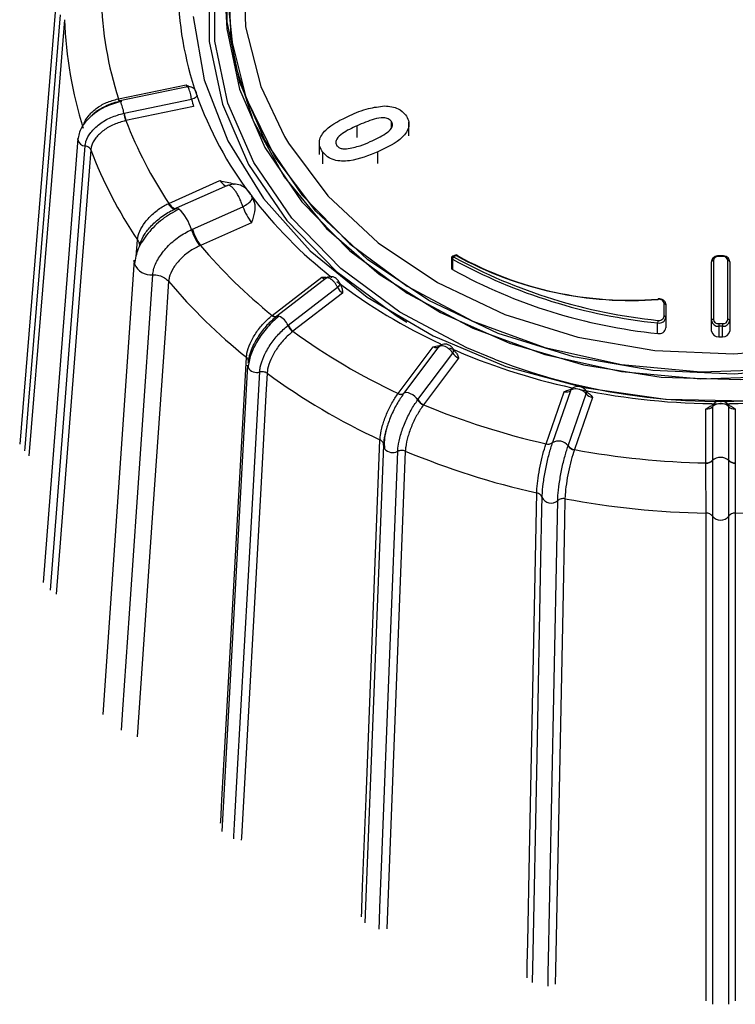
# Model space of a CAD drawing. Extents: x 5 to 297, y -3 to 205.
# Tile 22 of 35: x 104.27 to 108.2, y 157.78 to 163.18. Entities that reach past the tile are written whole.
import ezdxf

# ---------------------------------------------------------------- set-up
doc = ezdxf.new("R2010")
doc.units = 0
doc.layers.get('0').update_dxf_attribs({"linetype": 'CONTINUOUS'})

msp = doc.modelspace()

# ---------------------------------------------------------------- linework, layer by layer
at = {"color": 7, "linetype": 'CONTINUOUS'}
for p, q in [((104.4659, 163.2434), (104.27, 160.8518)), ((104.8115, 162.7457), (105.1828, 162.8222)), ((105.1912, 162.8108), (104.8197, 162.7343)), ((104.8439, 162.6668), (105.213, 162.7428)), ((105.2449, 162.7559), (105.2431, 162.7651)), ((105.2245, 162.7025), (104.8532, 162.626)), ((104.8419, 162.6664), (104.8439, 162.6668)), ((104.8532, 162.626), (104.8514, 162.6257)), ((106.3107, 162.588), (106.3107, 162.6216)), ((106.406, 162.5433), (106.406, 162.6201)), ((104.5886, 162.5271), (104.399, 160.0926)), ((105.9141, 162.5175), (105.9141, 162.4407)), ((105.9334, 162.3898), (105.9334, 162.4538)), ((105.0884, 162.1722), (105.369, 162.2968)), ((105.4104, 162.2708), (105.1279, 162.1454)), ((105.0842, 162.1703), (105.0884, 162.1722)), ((105.1317, 162.1466), (105.1256, 162.1438)), ((105.1289, 162.1448), (105.1317, 162.1466)), ((105.2183, 162.0313), (105.4943, 162.1538)), ((105.2122, 162.0285), (105.2183, 162.0313)), ((105.2122, 162.0285), (105.2122, 162.0285)), ((105.5421, 162.0662), (105.2615, 161.9417)), ((104.9163, 161.9725), (104.9163, 161.9725)), ((105.2615, 161.9417), (105.2573, 161.9398)), ((106.6401, 161.8727), (106.6401, 161.8152)), ((106.6442, 161.8665), (106.6442, 161.8089)), ((106.6617, 161.8888), (106.646, 161.8819)), ((106.6657, 161.8861), (106.6501, 161.8791)), ((108.1261, 161.8852), (108.1061, 161.8852)), ((108.1261, 161.8815), (108.1061, 161.8815)), ((104.8983, 161.8614), (104.7268, 159.3687)), ((108.0661, 161.5293), (108.0661, 161.8521)), ((108.0761, 161.8585), (108.0761, 161.5356)), ((108.1561, 161.5356), (108.1561, 161.8585)), ((108.1661, 161.8521), (108.1661, 161.5293)), ((105.6552, 161.5582), (105.9271, 161.7672)), ((105.9519, 161.7617), (105.6801, 161.5528)), ((105.952, 161.7615), (105.9507, 161.7606)), ((105.0871, 161.7451), (105.0871, 161.7451)), ((105.7439, 161.5043), (106.0141, 161.712)), ((106.041, 161.6796), (105.7692, 161.4706)), ((107.8061, 161.5534), (107.8061, 161.6226)), ((107.8161, 161.6162), (107.8161, 161.547)), ((105.6791, 161.5518), (105.6781, 161.551)), ((107.8161, 161.547), (107.8161, 161.4894)), ((105.7424, 161.5031), (105.7439, 161.5043)), ((107.7706, 161.459), (107.7706, 161.5166)), ((108.0661, 161.4717), (108.0661, 161.5293)), ((108.1061, 161.5126), (108.1061, 161.4985)), ((108.1061, 161.5126), (108.1261, 161.5126)), ((108.1261, 161.4985), (108.1061, 161.4985)), ((108.1061, 161.4985), (108.1061, 161.4409)), ((108.1261, 161.5126), (108.1261, 161.4985)), ((108.1261, 161.4409), (108.1261, 161.4985)), ((108.1661, 161.5293), (108.1661, 161.4717)), ((105.7692, 161.4706), (105.7679, 161.4696)), ((108.1061, 161.4409), (108.1261, 161.4409)), ((106.3465, 161.1301), (106.5387, 161.386)), ((106.5686, 161.3849), (106.3775, 161.1306)), ((106.4551, 161.0961), (106.6461, 161.3505)), ((105.5204, 161.2858), (105.3785, 158.728)), ((106.6783, 161.3241), (106.4861, 161.0682)), ((106.3775, 161.1306), (106.3765, 161.1291)), ((107.1584, 160.8541), (107.2579, 161.1395)), ((107.2919, 161.1449), (107.193, 160.8612)), ((107.2795, 160.8434), (107.3784, 161.1271)), ((106.454, 161.0947), (106.4551, 161.0961)), ((106.4861, 161.0682), (106.4852, 161.0669)), ((107.4136, 161.1075), (107.3141, 160.822)), ((108.0713, 161.0569), (108.0713, 160.7632)), ((108.0768, 161.0716), (108.0764, 161.0711)), ((108.1554, 161.0716), (108.1559, 161.071)), ((108.1609, 160.7632), (108.1609, 161.0569)), ((108.0355, 160.749), (108.0355, 161.0445)), ((108.1967, 161.0445), (108.1967, 160.749)), ((106.266, 160.8455), (106.1643, 158.2279)), ((106.2661, 160.8472), (106.266, 160.8485)), ((107.193, 160.8612), (107.1924, 160.8596)), ((107.279, 160.8418), (107.2795, 160.8434)), ((107.3141, 160.822), (107.3136, 160.8207)), ((108.0713, 160.7632), (108.0713, 160.7616)), ((108.1609, 160.7616), (108.1609, 160.7632)), ((108.1967, 160.749), (108.1967, 160.7476))]:
    msp.add_line(p, q, dxfattribs=at)
at = {"color": 8, "linetype": 'CONTINUOUS'}
for p, q in [((106.1217, 162.534), (106.1217, 162.598)), ((106.2357, 162.3911), (106.2357, 162.4551)), ((104.9099, 161.8792), (104.9163, 161.9725)), ((108.1061, 161.8852), (108.1061, 161.8815)), ((108.1261, 161.8852), (108.1261, 161.8815)), ((106.3858, 160.8141), (106.2841, 158.1939))]:
    msp.add_line(p, q, dxfattribs=at)
at = {"color": 8, "linetype": 'CONTINUOUS', "flags": 128}
for points in [[(106.8048, 165.1082), (106.4488, 164.9184), (106.1383, 164.6863), (105.8818, 164.418), (105.6862, 164.1209), (105.5569, 163.8031), (105.4974, 163.4733), (105.5093, 163.1405), (105.5923, 162.8137), (105.7222, 162.5388)], [(106.2243, 164.8374), (106.0085, 164.6696), (105.7363, 164.3911), (105.5257, 164.0827), (105.3822, 163.7523), (105.3095, 163.4085), (105.3095, 163.0601), (105.3822, 162.7163), (105.5257, 162.3859), (105.7363, 162.0775), (106.0085, 161.799), (106.3353, 161.5578), (106.395, 161.5213)], [(106.8758, 161.3182), (106.724, 161.3809), (106.3552, 161.5765), (106.0321, 161.8151), (105.7629, 162.0905), (105.5547, 162.3954), (105.4128, 162.7221), (105.3409, 163.0621), (105.3409, 163.4065), (105.4128, 163.7465), (105.5547, 164.0732), (105.7228, 164.3278)], [(110.8164, 163.4), (110.8147, 163.1984), (110.7534, 162.8585), (110.6202, 162.5311), (110.4186, 162.2249), (110.1542, 161.9485), (109.8343, 161.7092), (109.4675, 161.5137), (109.0638, 161.3673), (108.6343, 161.2739), (108.1906, 161.2361), (107.7449, 161.255), (107.3093, 161.3301), (106.8958, 161.4592), (106.5155, 161.6389), (106.1789, 161.8642), (105.8951, 162.1291), (105.6719, 162.4262), (105.5154, 162.7476), (105.4298, 163.0843), (105.4158, 163.4)], [(104.2981, 160.8151), (104.2996, 160.8328), (104.3205, 161.0876), (104.404, 162.1068), (104.4941, 163.2064)], [(104.5167, 163.1794), (104.5073, 163.065), (104.4699, 162.6077), (104.3208, 160.7882)], [(104.4395, 160.0518), (104.4413, 160.0746), (104.4615, 160.3336), (104.5421, 161.3694), (104.6292, 162.487)], [(104.6601, 162.4654), (104.6511, 162.3492), (104.6149, 161.8844), (104.4704, 160.0298)], [(105.0884, 162.1722), (105.0949, 162.1641), (105.1013, 162.1572), (105.1075, 162.1516), (105.1134, 162.1475), (105.1188, 162.1449), (105.1237, 162.1439), (105.128, 162.1444), (105.1289, 162.1448)], [(106.646, 161.8819), (106.6466, 161.8819), (106.6473, 161.8817), (106.6482, 161.8812), (106.6491, 161.8803), (106.6501, 161.8791)], [(106.6657, 161.8861), (106.6648, 161.8872), (106.6638, 161.8881), (106.663, 161.8887), (106.6622, 161.8889), (106.6617, 161.8888)], [(106.6657, 161.8861), (106.6669, 161.8871), (106.668, 161.8879), (106.6691, 161.8884), (106.67, 161.8885), (106.6707, 161.8883), (106.6707, 161.8883)], [(104.8287, 159.2841), (104.8365, 159.3977), (104.8727, 159.9234), (105.0005, 161.7804)], [(105.0871, 161.7451), (105.0692, 161.4856), (104.9977, 160.4475), (104.9151, 159.247)], [(106.0253, 161.7362), (106.0259, 161.7346), (106.0262, 161.7305), (106.0251, 161.726), (106.0226, 161.7213), (106.0189, 161.7166), (106.0141, 161.712)], [(105.6781, 161.551), (105.6771, 161.5503), (105.6747, 161.5494), (105.6719, 161.5492), (105.6687, 161.5496), (105.6653, 161.5506), (105.6616, 161.5522), (105.6578, 161.5545), (105.6539, 161.5572)], [(105.6796, 161.5521), (105.6786, 161.5514), (105.6761, 161.5505), (105.6733, 161.5503), (105.6701, 161.5506), (105.6667, 161.5516), (105.663, 161.5533), (105.6591, 161.5555), (105.6552, 161.5582)], [(105.3725, 158.7731), (105.373, 158.7823), (105.3796, 158.9017), (105.4062, 159.3796), (105.5143, 161.3282)], [(105.4448, 158.6875), (105.4456, 158.7019), (105.4493, 158.7685), (105.464, 159.0346), (105.5231, 160.0993), (105.5868, 161.2478)], [(105.6276, 161.241), (105.621, 161.1216), (105.5945, 160.6439), (105.4864, 158.6951), (105.4856, 158.6802)], [(107.2971, 161.1535), (107.2947, 161.1504), (107.2919, 161.1449)], [(106.1454, 158.2607), (106.1466, 158.2911), (106.1471, 158.3054), (106.1518, 158.426), (106.1705, 158.9084), (106.247, 160.8757)], [(106.2423, 158.1922), (106.2442, 158.2423), (106.2468, 158.3094), (106.2573, 158.5781), (106.2991, 159.653), (106.3441, 160.8125)], [(107.0539, 157.9263), (107.0551, 157.9844), (107.0554, 157.9988), (107.0578, 158.1201), (107.0675, 158.6054), (107.1071, 160.5845)], [(107.1689, 157.8806), (107.1691, 157.889), (107.1705, 157.9571), (107.1718, 158.0247), (107.1772, 158.295), (107.1988, 159.3762), (107.2222, 160.5428)], [(107.262, 160.5526), (107.2595, 160.4313), (107.2498, 159.9461), (107.2103, 157.9669), (107.2088, 157.8914)], [(108.0359, 157.7994), (108.0359, 157.8689), (108.0359, 157.8834), (108.0359, 158.0049), (108.0359, 158.4912), (108.036, 160.4742)], [(108.1963, 160.4742), (108.1963, 160.3527), (108.1963, 159.8666), (108.1963, 157.8834), (108.1963, 157.7994)], [(108.0711, 160.4568), (108.0711, 160.3891), (108.0711, 160.1183), (108.0711, 159.0348), (108.0711, 157.866), (108.0711, 157.7983), (108.0711, 157.7803)], [(108.1611, 157.7803), (108.1611, 157.7977), (108.1611, 157.866), (108.1611, 157.9337), (108.1611, 158.2046), (108.1612, 159.288), (108.1612, 160.4568)]]:
    msp.add_lwpolyline(points, dxfattribs=at)
at = {"color": 7, "linetype": 'CONTINUOUS', "flags": 128}
for points in [[(105.4063, 163.5048), (105.4063, 163.1685), (105.4765, 162.8365), (105.6151, 162.5175), (105.8184, 162.2198), (106.0812, 161.9509), (106.3967, 161.7179), (106.7568, 161.5269), (107.1521, 161.3827), (107.5723, 161.2892), (108.0067, 161.2486), (108.4438, 161.2622), (108.8725, 161.3294), (109.2816, 161.4487), (109.6605, 161.6168), (109.9994, 161.8295), (110.2895, 162.0813), (110.5233, 162.3655), (110.6948, 162.6749), (110.7995, 163.0014), (110.8347, 163.3366)], [(105.2228, 163.1963), (105.2821, 162.8498), (105.4113, 162.5147), (105.607, 162.1993), (105.8645, 161.9113), (106.1775, 161.6578), (106.5381, 161.4451), (106.9377, 161.2783), (107.3662, 161.1617), (107.8133, 161.098), (108.2678, 161.0888), (108.7185, 161.1344), (109.1544, 161.2337), (109.5648, 161.3841), (109.9395, 161.5821), (110.2692, 161.8226), (110.546, 162.0999), (110.7629, 162.407), (110.9147, 162.7364), (110.9976, 163.0801), (111.0095, 163.4294)], [(105.4142, 163.3709), (105.4118, 163.2837), (105.4469, 162.9502), (105.551, 162.6254), (105.7216, 162.3177), (105.9542, 162.0349), (106.2428, 161.7845), (106.5799, 161.5729), (106.9568, 161.4057), (107.3637, 161.287), (107.7902, 161.2201), (108.225, 161.2067), (108.6571, 161.247), (109.0751, 161.3401), (109.4683, 161.4835)], [(105.3975, 163.2983), (105.4063, 163.1301), (105.4765, 162.7982), (105.6151, 162.4792), (105.8184, 162.1814), (106.0812, 161.9125), (106.3967, 161.6796), (106.7568, 161.4885), (107.1521, 161.3443), (107.5723, 161.2508), (108.0067, 161.2102), (108.4438, 161.2238), (108.8725, 161.291), (109.2816, 161.4103), (109.6605, 161.5785), (109.9994, 161.7912), (110.2895, 162.0429), (110.5233, 162.3271), (110.6948, 162.6365), (110.7995, 162.9631), (110.8347, 163.2983)], [(104.8187, 162.7329), (104.818, 162.7319), (104.8176, 162.7317)], [(104.8233, 162.7305), (104.8225, 162.732), (104.8201, 162.7343), (104.8197, 162.7343)], [(105.2431, 162.7652), (105.2432, 162.7642), (105.2426, 162.7608), (105.2406, 162.7574), (105.2372, 162.7539), (105.2325, 162.7506), (105.2268, 162.7476), (105.2202, 162.745), (105.213, 162.7428)], [(104.5886, 162.5219), (104.5885, 162.5254), (104.5886, 162.527)], [(105.7222, 162.5388), (105.7442, 162.5018), (105.9608, 162.2135), (106.2362, 161.9565), (106.5628, 161.7378), (106.9319, 161.5634), (107.3332, 161.4381), (107.7559, 161.3653), (108.1884, 161.347), (108.6189, 161.3836), (109.0358, 161.4742), (109.4275, 161.6163), (109.7835, 161.806), (110.094, 162.0382), (110.3505, 162.3065), (110.4428, 162.4318)], [(104.9003, 161.8414), (104.8982, 161.8582), (104.8983, 161.8613)], [(108.0761, 161.8585), (108.0742, 161.8584), (108.0723, 161.858), (108.0706, 161.8574), (108.0691, 161.8566), (108.0678, 161.8556), (108.0669, 161.8545), (108.0663, 161.8533), (108.0661, 161.8521)], [(108.1661, 161.8521), (108.1659, 161.8533), (108.1654, 161.8545), (108.1644, 161.8556), (108.1632, 161.8566), (108.1617, 161.8574), (108.16, 161.858), (108.1581, 161.8584), (108.1561, 161.8585)], [(107.8061, 161.6226), (107.8081, 161.6225), (107.81, 161.6222), (107.8117, 161.6216), (107.8132, 161.6208), (107.8144, 161.6198), (107.8154, 161.6187), (107.8159, 161.6175), (107.8161, 161.6162)], [(107.8161, 161.547), (107.8159, 161.5483), (107.8154, 161.5495), (107.8144, 161.5506), (107.8132, 161.5515), (107.8117, 161.5523), (107.81, 161.5529), (107.8081, 161.5533), (107.8061, 161.5534)], [(108.0761, 161.5356), (108.0742, 161.5355), (108.0723, 161.5352), (108.0706, 161.5346), (108.0691, 161.5338), (108.0678, 161.5328), (108.0669, 161.5317), (108.0663, 161.5305), (108.0661, 161.5293)], [(108.1661, 161.5293), (108.1659, 161.5305), (108.1654, 161.5317), (108.1644, 161.5328), (108.1632, 161.5338), (108.1617, 161.5346), (108.16, 161.5352), (108.1581, 161.5355), (108.1561, 161.5356)], [(105.5233, 161.2711), (105.5216, 161.2755), (105.5204, 161.2858)], [(106.454, 161.0947), (106.447, 161.1046), (106.4375, 161.114), (106.4264, 161.1223), (106.4145, 161.1287), (106.4027, 161.1328), (106.3919, 161.1343), (106.3829, 161.133), (106.3765, 161.1291)], [(107.1352, 160.5607), (107.1338, 160.4931), (107.1284, 160.2228), (107.1068, 159.1415), (107.0835, 157.975), (107.0821, 157.9075), (107.082, 157.9003)]]:
    msp.add_lwpolyline(points, dxfattribs=at)
at = {"color": 7, "linetype": 'CONTINUOUS'}
for centre, radius, start, end in [((106.935, 163.365), 1.7961, 180.0887, 199.3491), ((106.7648, 163.3657), 2.0493, 181.8292, 197.6086), ((106.6856, 163.2446), 2.1698, 181.7235, 197.7143), ((107.1602, 163.4484), 2.0362, 199.4635, 217.1037), ((105.0638, 162.6969), 0.224, 187.816, 198.5315), ((105.0583, 162.6941), 0.216, 187.2475, 198.3597), ((107.0038, 163.4527), 2.304, 201.026, 213.7628), ((106.9401, 163.3374), 2.441, 200.931, 213.9975), ((105.1313, 162.1268), 0.0189, 49.133, 100.3068), ((105.4941, 162.1093), 0.2867, 195.7997, 215.7832), ((107.4456, 163.7902), 2.8613, 220.2439, 231.2656), ((106.6501, 161.8727), 0.01, 113.9313, 180), ((106.6656, 161.8642), 0.0216, 136.142, 173.8001), ((108.0674, 164.4596), 2.9579, 241.2406, 264.242), ((108.0676, 164.4618), 2.9461, 241.2406, 264.242), ((106.6657, 161.8797), 0.01, 60.1768, 113.9313), ((107.6201, 163.6108), 1.9711, 241.0428, 274.4618), ((106.669, 161.8862), 0.00274, 352.1705, 51.4113), ((107.6201, 163.5998), 1.9589, 241.0428, 274.4618), ((108.1031, 161.8545), 0.0272, 83.5285, 171.5684), ((108.1292, 161.8545), 0.0272, 8.4316, 96.4715), ((106.6474, 161.8155), 0.00729, 182.7862, 244.2122), ((108.0674, 164.402), 2.9579, 241.2406, 264.242), ((107.4046, 163.6922), 3.0269, 220.0351, 231.3534), ((108.1078, 164.4715), 3.3854, 248.6583, 306.6594), ((107.7773, 161.6476), 0.00483, 160.9249, 188.8409), ((107.7786, 161.6182), 0.0279, 9.2272, 100.6185), ((105.6874, 161.54), 0.0147, 71.5193, 119.71), ((107.779, 161.5533), 0.0377, 257.1951, 350.3582), ((107.7782, 161.5581), 0.0283, 257.1951, 350.3582), ((105.8193, 161.5352), 0.0833, 202.6425, 231.9263), ((105.8201, 161.5352), 0.0822, 202.1131, 231.7955), ((107.863, 161.5145), 0.0924, 169.9985, 178.7328), ((107.779, 161.4958), 0.0377, 257.1951, 350.3582), ((108.102, 161.5346), 0.0363, 188.4316, 276.4715), ((108.1031, 161.5396), 0.0272, 188.4316, 276.4715), ((108.1292, 161.5396), 0.0272, 263.5285, 351.5684), ((108.1302, 161.5346), 0.0363, 263.5285, 351.5684), ((107.8046, 164.2618), 3.4544, 233.9001, 245.0338), ((108.102, 161.477), 0.0363, 188.4316, 276.4715), ((108.1302, 161.477), 0.0363, 263.5285, 351.5684), ((107.7863, 164.1932), 3.6573, 233.8252, 245.1086), ((106.3608, 161.1527), 0.0283, 237.3709, 303.5681), ((106.3617, 161.1541), 0.0284, 237.6518, 303.9429), ((108.114, 164.8988), 3.8251, 258.4109, 270.032), ((108.1183, 164.8988), 3.8251, 269.968, 281.5891), ((106.5118, 161.1281), 0.0667, 210.0411, 246.5065), ((106.5126, 161.1287), 0.0661, 209.5406, 246.3899), ((108.0395, 164.7842), 4.0277, 247.3143, 257.3634), ((106.2982, 160.8447), 0.0322, 178.7184, 216.1775), ((107.1688, 160.888), 0.0369, 252.7894, 309.7249), ((107.1692, 160.8895), 0.037, 253.0111, 310.0939), ((107.2258, 160.8028), 0.0659, 36.2593, 120.4643), ((107.3232, 160.8753), 0.0555, 217.1883, 260.1032), ((107.3237, 160.8763), 0.0551, 216.7167, 259.9892), ((108.035, 164.7464), 4.2641, 247.2467, 257.4309), ((108.1135, 165.1202), 4.3719, 259.4646, 268.9784), ((108.0381, 160.7948), 0.0458, 266.7577, 316.4878), ((108.0383, 160.7934), 0.0459, 266.5661, 316.1061), ((108.1161, 160.7123), 0.0666, 47.7656, 132.2344), ((108.1941, 160.7948), 0.0458, 223.5122, 273.2423), ((108.194, 160.7935), 0.046, 223.9598, 273.368), ((107.1852, 160.5834), 0.055, 204.4567, 312.267), ((108.1133, 165.1021), 4.6285, 259.4006, 269.0423), ((108.1189, 165.1021), 4.6285, 270.9577, 280.5994), ((108.1161, 160.4913), 0.0567, 217.4024, 322.5976)]:
    msp.add_arc(centre, radius, start, end, dxfattribs=at)
at = {"color": 8, "linetype": 'CONTINUOUS'}
for centre, radius, start, end in [((104.8313, 162.7487), 0.0218, 188.8295, 231.1047), ((104.8324, 162.749), 0.0212, 188.786, 232.6073), ((104.5866, 162.6271), 0.2583, 8.7416, 23.592), ((104.631, 162.53), 0.0431, 190.8967, 267.6249), ((107.5061, 163.7107), 2.4704, 217.2347, 231.908), ((104.9712, 161.959), 0.2508, 16.0792, 46.5407), ((106.6474, 161.8731), 0.00729, 182.7862, 244.2122), ((104.9898, 161.8756), 0.0958, 200.9172, 276.4396), ((107.8371, 164.1372), 3.0104, 232.6533, 245.2955), ((107.7647, 161.6458), 0.00875, 358.9461, 22.9988), ((105.6554, 161.4673), 0.0941, 22.3551, 67.0359), ((108.0468, 164.5975), 3.5163, 246.1947, 257.7434), ((106.6301, 161.3646), 0.0213, 318.6974, 22.6718), ((105.5695, 161.2989), 0.0539, 211.0472, 288.7114), ((107.3587, 161.1346), 0.021, 339.1054, 32.4095), ((108.094, 161.0568), 0.0226, 141.1119, 179.7895), ((108.1383, 161.0568), 0.0227, 0.214, 38.7352), ((106.3163, 160.8633), 0.0579, 220.464, 298.722)]:
    msp.add_arc(centre, radius, start, end, dxfattribs=at)
for centre, major_axis, ratio, start_param, end_param in [((105.1787, 162.847), (-0.0106, 0.0387), 0.084626, 2.242322, 2.811716), ((105.3599, 162.3567), (-0.0462, 0.0889), 0.2384, 2.180572, 2.98526)]:
    msp.add_ellipse(centre, major_axis=major_axis, ratio=ratio, start_param=start_param, end_param=end_param, dxfattribs=at)
at = {"color": 7, "linetype": 'CONTINUOUS'}
for centre, major_axis, ratio, start_param, end_param in [((105.2205, 162.7273), (-0.0106, 0.0387), 0.084626, 1.132761, 2.242322), ((105.5331, 162.1262), (-0.0462, 0.0889), 0.2384, 1.134068, 2.180572), ((105.9241, 161.7905), (-0.0261, 0.0304), 0.370761, 2.082268, 3.191829), ((106.0381, 161.7029), (-0.0261, 0.0304), 0.370761, 0.972707, 2.082268), ((106.5366, 161.4088), (0.033, -0.0226), 0.472694, 5.086261, 6.195822), ((106.6762, 161.3469), (0.033, -0.0226), 0.472694, 3.9767, 5.086261), ((107.2568, 161.162), (0.0381, -0.0122), 0.537052, 4.911424, 6.020985), ((107.4125, 161.1299), (0.0381, -0.0122), 0.537052, 3.801864, 4.911424), ((108.0355, 161.0669), (0.04, 0), 0.559074, 4.712389, 5.82195), ((108.1967, 161.0669), (0.04, 0), 0.559074, 3.602828, 4.712389)]:
    msp.add_ellipse(centre, major_axis=major_axis, ratio=ratio, start_param=start_param, end_param=end_param, dxfattribs=at)
for points, knots in [([(105.1828, 162.8222), (105.183, 162.8221), (105.1911, 162.8185), (105.1989, 162.8144), (105.2064, 162.8104)], [0, 0, 0, 0, 0.020053, 1, 1, 1, 1]), ([(105.243, 162.7652), (105.2429, 162.7658), (105.2424, 162.7691), (105.2407, 162.7759), (105.2379, 162.7849), (105.2333, 162.794), (105.2247, 162.8035), (105.2132, 162.81), (105.2007, 162.8126), (105.1938, 162.8108), (105.1914, 162.8102)], [0, 0, 0, 0, 0.025414, 0.1333433, 0.2531683, 0.411939, 0.5360362, 0.7306262, 0.9073999, 1, 1, 1, 1]), ([(104.8233, 162.7305), (104.7935, 162.7215), (104.7338, 162.7033), (104.6574, 162.6509), (104.6024, 162.5875), (104.5932, 162.5438), (104.5886, 162.5219)], [0, 0, 0, 0, 0.2481963, 0.497753, 0.7484347, 1, 1, 1, 1]), ([(104.6651, 162.6519), (104.6702, 162.6577), (104.6884, 162.6784), (104.7407, 162.7074), (104.7945, 162.7294), (104.8238, 162.7319), (104.8296, 162.7324)], [0, 0, 0, 0, 0.147514, 0.524525, 0.906465, 1, 1, 1, 1]), ([(104.8097, 162.7454), (104.8097, 162.7454), (104.8103, 162.7455), (104.8109, 162.7456), (104.8115, 162.7457)], [0, 0, 0, 0, 0.04216, 1, 1, 1, 1]), ([(106.0809, 162.6539), (106.1145, 162.6686), (106.1744, 162.6948), (106.2423, 162.7028), (106.2721, 162.7063)], [0, 0, 0, 0, 0.560934, 1, 1, 1, 1]), ([(106.2721, 162.7063), (106.2988, 162.7039), (106.3465, 162.6994), (106.3749, 162.6702), (106.3875, 162.6573)], [0, 0, 0, 0, 0.559342, 1, 1, 1, 1]), ([(104.6292, 162.487), (104.6303, 162.495), (104.6338, 162.5194), (104.6573, 162.5619), (104.7054, 162.6082), (104.7695, 162.6463), (104.8178, 162.6597), (104.8419, 162.6664)], [0, 0, 0, 0, 0.109217, 0.331971, 0.554716, 0.77741, 1, 1, 1, 1]), ([(104.8514, 162.6257), (104.8297, 162.6197), (104.7863, 162.6077), (104.7286, 162.5735), (104.6853, 162.532), (104.6644, 162.4941), (104.6611, 162.4724), (104.6601, 162.4654)], [0, 0, 0, 0, 0.223538, 0.447066, 0.670551, 0.893983, 1, 1, 1, 1]), ([(105.9334, 162.4538), (105.9272, 162.4635), (105.9148, 162.483), (105.9125, 162.5162), (105.9255, 162.5474), (105.971, 162.6023), (106.0321, 162.631), (106.0809, 162.6539)], [0, 0, 0, 0, 0.125204, 0.250173, 0.375266, 0.500635, 1, 1, 1, 1]), ([(106.3107, 162.6216), (106.3051, 162.6269), (106.2938, 162.6375), (106.2579, 162.6435), (106.1979, 162.6308), (106.1522, 162.6111), (106.1217, 162.598)], [0, 0, 0, 0, 0.124238, 0.248753, 0.498448, 1, 1, 1, 1]), ([(106.194, 162.5106), (106.2232, 162.5238), (106.267, 162.5437), (106.3071, 162.5775), (106.3194, 162.6029), (106.3136, 162.6154), (106.3107, 162.6216)], [0, 0, 0, 0, 0.501658, 0.751227, 0.876095, 1, 1, 1, 1]), ([(106.3875, 162.6573), (106.3937, 162.6474), (106.4061, 162.6276), (106.4072, 162.594), (106.3941, 162.5624), (106.3465, 162.5074), (106.2849, 162.4783), (106.2357, 162.4551)], [0, 0, 0, 0, 0.125139, 0.250119, 0.375207, 0.500562, 1, 1, 1, 1]), ([(106.1217, 162.598), (106.0932, 162.5851), (106.0504, 162.5658), (106.0122, 162.5319), (106.002, 162.5066), (106.008, 162.4946), (106.0109, 162.4885)], [0, 0, 0, 0, 0.501545, 0.750902, 0.875763, 1, 1, 1, 1]), ([(104.6601, 162.4654), (104.6588, 162.468), (104.6562, 162.4732), (104.6489, 162.4796), (104.6398, 162.4846), (104.6327, 162.4862), (104.6292, 162.487)], [0, 0, 0, 0, 0.25, 0.5, 0.75, 1, 1, 1, 1]), ([(106.0109, 162.4885), (106.0143, 162.485), (106.021, 162.4779), (106.0401, 162.4711), (106.0547, 162.4711), (106.0637, 162.4711)], [0, 0, 0, 0, 0.279795, 0.559924, 1, 1, 1, 1]), ([(106.0637, 162.4711), (106.0893, 162.4759), (106.1352, 162.4845), (106.176, 162.5026), (106.194, 162.5106)], [0, 0, 0, 0, 0.5588199, 1, 1, 1, 1]), ([(106.2357, 162.4551), (106.1855, 162.4342), (106.1104, 162.4028), (106.0065, 162.4028), (105.9571, 162.4265), (105.9413, 162.4447), (105.9334, 162.4538)], [0, 0, 0, 0, 0.500569, 0.749484, 0.874585, 1, 1, 1, 1]), ([(105.369, 162.2968), (105.3693, 162.2967), (105.3945, 162.2915), (105.4224, 162.2882), (105.4453, 162.2773), (105.4461, 162.2769)], [0, 0, 0, 0, 0.0109888, 0.9638839, 1, 1, 1, 1]), ([(105.5375, 162.2212), (105.5304, 162.232), (105.5161, 162.2536), (105.4819, 162.2732), (105.4435, 162.2804), (105.4197, 162.2728), (105.4077, 162.2691)], [0, 0, 0, 0, 0.250002, 0.500002, 0.750002, 1, 1, 1, 1]), ([(105.4943, 162.1538), (105.4916, 162.1623), (105.4864, 162.1789), (105.4753, 162.2038), (105.4633, 162.2257), (105.451, 162.244), (105.4387, 162.2585), (105.4268, 162.2684), (105.4156, 162.2731), (105.4104, 162.2705), (105.4077, 162.2691)], [0, 0, 0, 0, 0.13451, 0.262694, 0.384533, 0.5, 0.615468, 0.737307, 0.865491, 1, 1, 1, 1]), ([(105.4943, 162.1538), (105.5047, 162.1596), (105.5254, 162.1713), (105.5437, 162.1909), (105.5496, 162.209), (105.5415, 162.2171), (105.5375, 162.2212)], [0, 0, 0, 0, 0.249998, 0.499998, 0.749998, 1, 1, 1, 1]), ([(105.5393, 162.2159), (105.5462, 162.2039), (105.5625, 162.1752), (105.5607, 162.1228), (105.549, 162.0859), (105.5422, 162.0664), (105.5421, 162.0662)], [0, 0, 0, 0, 0.254238, 0.606915, 0.995519, 1, 1, 1, 1]), ([(105.1437, 162.1411), (105.1126, 162.1236), (105.0502, 162.0885), (104.9706, 162.0092), (104.9136, 161.9219), (104.9048, 161.8683), (104.9003, 161.8414)], [0, 0, 0, 0, 0.247798, 0.49716, 0.747943, 1, 1, 1, 1]), ([(104.9163, 161.9725), (104.9191, 161.9878), (104.9248, 162.0187), (104.9567, 162.0703), (105.0022, 162.1185), (105.0477, 162.1517), (105.0756, 162.1659), (105.0842, 162.1703)], [0, 0, 0, 0, 0.221241, 0.446484, 0.673228, 0.899052, 1, 1, 1, 1]), ([(104.9283, 161.9355), (104.9285, 161.9396), (104.9289, 161.95), (104.945, 161.9894), (104.9809, 162.0391), (105.0341, 162.0895), (105.0858, 162.1257), (105.1155, 162.1376), (105.1232, 162.1407)], [0, 0, 0, 0, 0.119056, 0.307546, 0.499251, 0.706549, 0.923519, 1, 1, 1, 1]), ([(105.0842, 162.1703), (105.0858, 162.1681), (105.0919, 162.1601), (105.1031, 162.1483), (105.1165, 162.1397), (105.1225, 162.1425), (105.1256, 162.1438)], [0, 0, 0, 0, 0.095423, 0.355431, 0.677716, 1, 1, 1, 1]), ([(105.0005, 161.7804), (105.0016, 161.7897), (105.005, 161.8179), (105.0284, 161.871), (105.0769, 161.9339), (105.1409, 161.9904), (105.1887, 162.016), (105.2122, 162.0285)], [0, 0, 0, 0, 0.110033, 0.334338, 0.55853, 0.783589, 1, 1, 1, 1]), ([(105.2122, 162.0285), (105.2157, 162.0184), (105.2228, 161.9981), (105.2374, 161.9694), (105.2493, 161.9505), (105.2556, 161.9421), (105.2573, 161.9398)], [0, 0, 0, 0, 0.322284, 0.644569, 0.904577, 1, 1, 1, 1]), ([(105.2573, 161.9398), (105.2383, 161.93), (105.1996, 161.9099), (105.1482, 161.8653), (105.1093, 161.8155), (105.0908, 161.7741), (105.088, 161.7521), (105.0871, 161.7451)], [0, 0, 0, 0, 0.219113, 0.445885, 0.671373, 0.896692, 1, 1, 1, 1]), ([(108.1061, 161.8852), (108.1012, 161.8847), (108.0911, 161.8838), (108.0782, 161.8769), (108.0695, 161.8671), (108.0664, 161.8582), (108.0662, 161.8532), (108.0661, 161.8521)], [0, 0, 0, 0, 0.239754, 0.495489, 0.722623, 0.937327, 1, 1, 1, 1]), ([(108.1661, 161.8521), (108.1657, 161.856), (108.1647, 161.8637), (108.1573, 161.8739), (108.1463, 161.8815), (108.135, 161.8848), (108.1281, 161.8851), (108.1261, 161.8852)], [0, 0, 0, 0, 0.213824, 0.431184, 0.659584, 0.902097, 1, 1, 1, 1]), ([(105.0005, 161.7804), (105.0015, 161.7804), (105.0072, 161.7805), (105.0242, 161.7793), (105.0506, 161.7724), (105.0722, 161.7596), (105.0828, 161.7497), (105.086, 161.7462), (105.0868, 161.7454), (105.087, 161.7452), (105.0871, 161.7451), (105.0871, 161.7451), (105.0871, 161.7451)], [0, 0, 0, 0, 0.027325, 0.169182, 0.498437, 0.827676, 0.956959, 0.989223, 0.997297, 0.999324, 0.999835, 1, 1, 1, 1]), ([(105.9271, 161.7672), (105.9272, 161.7672), (105.9377, 161.7672), (105.9508, 161.7679), (105.9628, 161.765), (105.9649, 161.7644)], [0, 0, 0, 0, 0.014801, 0.821112, 1, 1, 1, 1]), ([(106.025, 161.7361), (106.0246, 161.7373), (106.0223, 161.7436), (106.0134, 161.7549), (105.9992, 161.7662), (105.9822, 161.7711), (105.967, 161.7697), (105.9561, 161.7658), (105.9519, 161.7612), (105.9511, 161.7603)], [0, 0, 0, 0, 0.043104, 0.223535, 0.45862, 0.639273, 0.795576, 0.960811, 1, 1, 1, 1]), ([(106.0322, 161.7235), (106.0318, 161.724), (106.0287, 161.7285), (106.0269, 161.7326), (106.0253, 161.7362)], [0, 0, 0, 0, 0.113327, 1, 1, 1, 1]), ([(106.0319, 161.7233), (106.0349, 161.7168), (106.0413, 161.7028), (106.041, 161.6877), (106.041, 161.6797), (106.041, 161.6796)], [0, 0, 0, 0, 0.458965, 0.990247, 1, 1, 1, 1]), ([(107.8161, 161.6162), (107.8157, 161.6201), (107.8147, 161.6279), (107.8073, 161.6381), (107.7963, 161.6457), (107.7839, 161.6493), (107.7759, 161.6492), (107.7727, 161.6492)], [0, 0, 0, 0, 0.202583, 0.408516, 0.624909, 0.854673, 1, 1, 1, 1]), ([(105.5143, 161.3282), (105.515, 161.3355), (105.5174, 161.3584), (105.5327, 161.4038), (105.5643, 161.461), (105.6064, 161.5159), (105.6381, 161.5434), (105.6539, 161.5572)], [0, 0, 0, 0, 0.106017, 0.329449, 0.552934, 0.776462, 1, 1, 1, 1]), ([(105.6791, 161.5518), (105.6614, 161.5366), (105.626, 161.506), (105.579, 161.4451), (105.5437, 161.3817), (105.5265, 161.3308), (105.524, 161.3052), (105.5231, 161.2968)], [0, 0, 0, 0, 0.22259, 0.445284, 0.668029, 0.890783, 1, 1, 1, 1]), ([(105.6921, 161.554), (105.6705, 161.5348), (105.6273, 161.4964), (105.5724, 161.419), (105.533, 161.3388), (105.5265, 161.2937), (105.5233, 161.2711)], [0, 0, 0, 0, 0.249184, 0.498927, 0.749207, 1, 1, 1, 1]), ([(105.6539, 161.5572), (105.654, 161.5572), (105.6544, 161.5576), (105.6548, 161.5579), (105.6552, 161.5582)], [0, 0, 0, 0, 0.04216, 1, 1, 1, 1]), ([(105.5868, 161.2478), (105.5876, 161.2563), (105.5902, 161.2819), (105.6074, 161.3327), (105.6426, 161.3963), (105.6895, 161.4573), (105.7248, 161.4878), (105.7424, 161.5031)], [0, 0, 0, 0, 0.109217, 0.331971, 0.554716, 0.77741, 1, 1, 1, 1]), ([(105.7679, 161.4696), (105.752, 161.4559), (105.7201, 161.4284), (105.6779, 161.3736), (105.6461, 161.3166), (105.6308, 161.2712), (105.6284, 161.2484), (105.6276, 161.241)], [0, 0, 0, 0, 0.223538, 0.447066, 0.670551, 0.893983, 1, 1, 1, 1]), ([(106.5387, 161.386), (106.5389, 161.3861), (106.549, 161.3881), (106.5614, 161.3914), (106.574, 161.391), (106.5763, 161.3909)], [0, 0, 0, 0, 0.014775, 0.819682, 1, 1, 1, 1]), ([(106.6461, 161.3505), (106.6435, 161.3547), (106.6383, 161.363), (106.6258, 161.3745), (106.6116, 161.3837), (106.5968, 161.3895), (106.5833, 161.3913), (106.5738, 161.3893), (106.57, 161.3861), (106.5686, 161.3849)], [0, 0, 0, 0, 0.152063, 0.303355, 0.454679, 0.606485, 0.758807, 0.911455, 1, 1, 1, 1]), ([(106.6493, 161.3725), (106.6487, 161.374), (106.646, 161.3799), (106.6364, 161.389), (106.622, 161.3979), (106.6054, 161.4016), (106.5899, 161.3998), (106.5769, 161.3941), (106.5712, 161.3873), (106.5688, 161.3844)], [0, 0, 0, 0, 0.050971, 0.203667, 0.400243, 0.57226, 0.725473, 0.883353, 1, 1, 1, 1]), ([(106.6592, 161.3608), (106.658, 161.3619), (106.6536, 161.3662), (106.6514, 161.37), (106.6498, 161.3728)], [0, 0, 0, 0, 0.261067, 1, 1, 1, 1]), ([(106.6583, 161.36), (106.662, 161.3558), (106.6715, 161.345), (106.6756, 161.332), (106.6783, 161.3242), (106.6783, 161.3241)], [0, 0, 0, 0, 0.387287, 0.988955, 1, 1, 1, 1]), ([(105.5231, 161.2968), (105.5243, 161.2995), (105.5256, 161.3023), (105.5252, 161.3053), (105.5252, 161.3055)], [0, 0, 0, 0, 0.9362259, 1, 1, 1, 1]), ([(105.6276, 161.241), (105.6248, 161.2428), (105.6191, 161.2462), (105.6086, 161.249), (105.5975, 161.2498), (105.5904, 161.2485), (105.5868, 161.2478)], [0, 0, 0, 0, 0.25, 0.5, 0.75, 1, 1, 1, 1]), ([(107.376, 161.1455), (107.3754, 161.1467), (107.3727, 161.1519), (107.3635, 161.159), (107.3486, 161.1668), (107.3305, 161.1693), (107.3137, 161.1655), (107.3024, 161.1598), (107.2985, 161.1544), (107.2976, 161.1532)], [0, 0, 0, 0, 0.042703, 0.194423, 0.375134, 0.597995, 0.778072, 0.949819, 1, 1, 1, 1]), ([(106.247, 160.8757), (106.2475, 160.8832), (106.2492, 160.9065), (106.26, 160.9545), (106.2823, 161.0171), (106.312, 161.0793), (106.3344, 161.1124), (106.3456, 161.1289)], [0, 0, 0, 0, 0.106017, 0.329449, 0.552934, 0.776462, 1, 1, 1, 1]), ([(106.3765, 161.1291), (106.364, 161.1108), (106.3389, 161.0742), (106.3057, 161.0052), (106.2807, 160.9356), (106.2685, 160.8818), (106.2667, 160.8557), (106.2661, 160.8472)], [0, 0, 0, 0, 0.22259, 0.445284, 0.668029, 0.890783, 1, 1, 1, 1]), ([(106.3456, 161.1289), (106.3456, 161.1289), (106.3459, 161.1293), (106.3462, 161.1297), (106.3465, 161.1301)], [0, 0, 0, 0, 0.04216, 1, 1, 1, 1]), ([(107.2579, 161.1395), (107.258, 161.1396), (107.2671, 161.1436), (107.2783, 161.1494), (107.2909, 161.1515), (107.2935, 161.1519)], [0, 0, 0, 0, 0.014411, 0.79949, 1, 1, 1, 1]), ([(107.3784, 161.1271), (107.3755, 161.1307), (107.3697, 161.1379), (107.3558, 161.1468), (107.34, 161.1529), (107.3235, 161.1556), (107.3083, 161.1544), (107.2977, 161.1504), (107.2934, 161.1463), (107.2919, 161.1449)], [0, 0, 0, 0, 0.152063, 0.303355, 0.454679, 0.606485, 0.758807, 0.911455, 1, 1, 1, 1]), ([(107.2972, 161.1537), (107.2974, 161.1539), (107.2979, 161.1541), (107.295, 161.1532), (107.2933, 161.1526)], [0, 0, 0, 0, 0.412308, 1, 1, 1, 1]), ([(107.3867, 161.1363), (107.3853, 161.1373), (107.3808, 161.1404), (107.378, 161.1438), (107.3767, 161.1455), (107.3765, 161.1459)], [0, 0, 0, 0, 0.270616, 0.8732985, 1, 1, 1, 1]), ([(107.386, 161.1354), (107.3897, 161.1329), (107.401, 161.1252), (107.4083, 161.1145), (107.4135, 161.1076), (107.4136, 161.1075)], [0, 0, 0, 0, 0.315516, 0.987662, 1, 1, 1, 1]), ([(106.3441, 160.8125), (106.3447, 160.8211), (106.3465, 160.8472), (106.3586, 160.901), (106.3835, 160.9706), (106.4166, 161.0397), (106.4416, 161.0764), (106.454, 161.0947)], [0, 0, 0, 0, 0.109217, 0.331971, 0.554716, 0.77741, 1, 1, 1, 1]), ([(106.4852, 161.0669), (106.4739, 161.0504), (106.4513, 161.0175), (106.4214, 160.9554), (106.3989, 160.8929), (106.388, 160.8448), (106.3864, 160.8216), (106.3858, 160.8141)], [0, 0, 0, 0, 0.223538, 0.447066, 0.670551, 0.893983, 1, 1, 1, 1]), ([(108.0355, 161.0445), (108.0357, 161.0446), (108.0431, 161.0503), (108.0526, 161.0585), (108.0649, 161.0633), (108.0681, 161.0645)], [0, 0, 0, 0, 0.013501, 0.748985, 1, 1, 1, 1]), ([(108.0764, 161.0711), (108.0758, 161.0704), (108.0748, 161.0691), (108.0699, 161.0666), (108.0677, 161.0654)], [0, 0, 0, 0, 0.544245, 1, 1, 1, 1]), ([(108.1609, 161.0569), (108.1579, 161.06), (108.1519, 161.066), (108.1376, 161.072), (108.1212, 161.0749), (108.1041, 161.0742), (108.0885, 161.0699), (108.0774, 161.0636), (108.073, 161.0587), (108.0713, 161.0569)], [0, 0, 0, 0, 0.152063, 0.303355, 0.454679, 0.606485, 0.758807, 0.911455, 1, 1, 1, 1]), ([(108.1558, 161.0708), (108.1555, 161.0712), (108.1531, 161.0756), (108.1446, 161.0813), (108.1313, 161.0876), (108.1139, 161.0898), (108.0963, 161.0862), (108.083, 161.079), (108.0783, 161.0726), (108.0769, 161.0706)], [0, 0, 0, 0, 0.0163981, 0.1669328, 0.3274288, 0.5112765, 0.7360639, 0.9183323, 1, 1, 1, 1]), ([(108.1648, 161.0654), (108.1631, 161.0662), (108.1586, 161.0682), (108.1565, 161.0704), (108.156, 161.0709), (108.1559, 161.0711)], [0, 0, 0, 0, 0.311444, 0.850633, 1, 1, 1, 1]), ([(108.1644, 161.0645), (108.1674, 161.0633), (108.1797, 161.0585), (108.1892, 161.0503), (108.1966, 161.0446), (108.1967, 161.0445)], [0, 0, 0, 0, 0.247264, 0.986431, 1, 1, 1, 1]), ([(106.2791, 160.925), (106.2757, 160.9078), (106.2687, 160.8728), (106.271, 160.8416), (106.2722, 160.8258)], [0, 0, 0, 0, 0.489957, 1, 1, 1, 1]), ([(107.1071, 160.5845), (107.1074, 160.592), (107.1082, 160.6155), (107.1138, 160.6652), (107.1253, 160.7313), (107.1406, 160.798), (107.1521, 160.8345), (107.1579, 160.8527)], [0, 0, 0, 0, 0.106017, 0.329449, 0.552934, 0.776462, 1, 1, 1, 1]), ([(107.1924, 160.8596), (107.1859, 160.8394), (107.1729, 160.7989), (107.1557, 160.7248), (107.1427, 160.6514), (107.1364, 160.5957), (107.1355, 160.5693), (107.1352, 160.5607)], [0, 0, 0, 0, 0.2225903, 0.445284, 0.6680289, 0.8907827, 1, 1, 1, 1]), ([(107.1579, 160.8527), (107.1579, 160.8528), (107.1581, 160.8532), (107.1582, 160.8537), (107.1584, 160.8541)], [0, 0, 0, 0, 0.04216, 1, 1, 1, 1]), ([(107.2222, 160.5428), (107.2225, 160.5514), (107.2234, 160.5778), (107.2297, 160.6335), (107.2425, 160.7069), (107.2596, 160.781), (107.2725, 160.8215), (107.279, 160.8418)], [0, 0, 0, 0, 0.1092173, 0.3319711, 0.554716, 0.7774097, 1, 1, 1, 1]), ([(106.3858, 160.8141), (106.3825, 160.8152), (106.3758, 160.8174), (106.3647, 160.818), (106.3537, 160.8166), (106.3473, 160.8139), (106.3441, 160.8125)], [0, 0, 0, 0, 0.25, 0.5, 0.75, 1, 1, 1, 1]), ([(107.3136, 160.8207), (107.3078, 160.8024), (107.296, 160.766), (107.2805, 160.6993), (107.2688, 160.6333), (107.2631, 160.5836), (107.2622, 160.5601), (107.262, 160.5526)], [0, 0, 0, 0, 0.223538, 0.447066, 0.670551, 0.893983, 1, 1, 1, 1]), ([(108.0355, 160.7476), (108.0355, 160.7476), (108.0355, 160.7481), (108.0355, 160.7486), (108.0355, 160.749)], [0, 0, 0, 0, 0.04216, 1, 1, 1, 1]), ([(108.036, 160.4742), (108.036, 160.4818), (108.036, 160.5054), (108.0359, 160.5557), (108.0358, 160.6229), (108.0357, 160.6911), (108.0356, 160.7288), (108.0355, 160.7476)], [0, 0, 0, 0, 0.1060174, 0.3294489, 0.5529344, 0.7764621, 1, 1, 1, 1]), ([(108.0713, 160.7616), (108.0713, 160.7407), (108.0713, 160.6989), (108.0712, 160.623), (108.0711, 160.5483), (108.0711, 160.492), (108.0711, 160.4655), (108.0711, 160.4568)], [0, 0, 0, 0, 0.2225903, 0.445284, 0.6680289, 0.8907827, 1, 1, 1, 1]), ([(108.1612, 160.4568), (108.1612, 160.4655), (108.1612, 160.492), (108.1611, 160.5483), (108.1611, 160.623), (108.161, 160.6989), (108.1609, 160.7407), (108.1609, 160.7616)], [0, 0, 0, 0, 0.109217, 0.331971, 0.554716, 0.77741, 1, 1, 1, 1]), ([(108.1967, 160.7476), (108.1967, 160.7288), (108.1966, 160.6911), (108.1964, 160.6229), (108.1963, 160.5557), (108.1963, 160.5054), (108.1963, 160.4818), (108.1963, 160.4742)], [0, 0, 0, 0, 0.223538, 0.447066, 0.670551, 0.893983, 1, 1, 1, 1]), ([(107.1352, 160.5607), (107.1342, 160.5634), (107.1323, 160.5687), (107.1258, 160.5757), (107.1174, 160.5813), (107.1105, 160.5834), (107.1071, 160.5845)], [0, 0, 0, 0, 0.25, 0.5, 0.75, 1, 1, 1, 1]), ([(107.262, 160.5526), (107.2583, 160.553), (107.2511, 160.5538), (107.2401, 160.5521), (107.23, 160.5486), (107.2248, 160.5447), (107.2222, 160.5428)], [0, 0, 0, 0, 0.25, 0.5, 0.75, 1, 1, 1, 1]), ([(108.0711, 160.4568), (108.0692, 160.4592), (108.0655, 160.464), (108.057, 160.4694), (108.0469, 160.4732), (108.0396, 160.4739), (108.036, 160.4742)], [0, 0, 0, 0, 0.25, 0.5, 0.75, 1, 1, 1, 1]), ([(108.1963, 160.4742), (108.1926, 160.4739), (108.1853, 160.4732), (108.1753, 160.4694), (108.1667, 160.464), (108.163, 160.4592), (108.1612, 160.4568)], [0, 0, 0, 0, 0.25, 0.5, 0.75, 1, 1, 1, 1])]:
    msp.add_open_spline(points, degree=3, knots=knots, dxfattribs=at)
at = {"color": 8, "linetype": 'CONTINUOUS'}
for points, knots in [([(105.213, 162.7428), (105.2122, 162.7481), (105.2105, 162.7587), (105.2067, 162.7754), (105.2024, 162.7905), (105.198, 162.8023), (105.194, 162.8099), (105.1922, 162.8104), (105.1913, 162.8107)], [0, 0, 0, 0, 0.168449, 0.336044, 0.503675, 0.67184, 0.840575, 1, 1, 1, 1]), ([(104.6221, 162.6025), (104.6223, 162.6035), (104.6252, 162.6193), (104.6443, 162.6511), (104.6869, 162.6928), (104.7446, 162.7272), (104.788, 162.7393), (104.8097, 162.7454)], [0, 0, 0, 0, 0.016406, 0.262234, 0.508121, 0.754055, 1, 1, 1, 1]), ([(104.9163, 161.9725), (104.9163, 161.9725), (104.9163, 161.9725), (104.9163, 161.9725), (104.9163, 161.9724), (104.9164, 161.9723), (104.9164, 161.9722), (104.9166, 161.972), (104.9168, 161.9717), (104.9171, 161.9711), (104.9177, 161.9701), (104.9186, 161.9685), (104.9201, 161.9659), (104.9221, 161.9617), (104.9246, 161.9551), (104.9273, 161.9462), (104.9265, 161.9393), (104.926, 161.9357)], [0, 0, 0, 0, 0.000366, 0.000921, 0.001891, 0.00358, 0.006503, 0.011529, 0.020129, 0.034772, 0.059573, 0.101215, 0.169994, 0.280741, 0.453101, 0.709746, 1, 1, 1, 1]), ([(106.0141, 161.712), (106.0119, 161.7166), (106.0076, 161.7259), (105.9974, 161.7398), (105.9858, 161.7515), (105.9737, 161.7601), (105.9627, 161.7643), (105.9555, 161.7642), (105.9528, 161.7621), (105.952, 161.7615)], [0, 0, 0, 0, 0.157063, 0.313331, 0.469631, 0.626429, 0.78376, 0.941428, 1, 1, 1, 1]), ([(105.5252, 161.3055), (105.5251, 161.3081), (105.525, 161.3135), (105.5212, 161.3214), (105.5166, 161.3259), (105.5143, 161.3282)], [0, 0, 0, 0, 0.317844, 0.658922, 1, 1, 1, 1]), ([(106.2659, 160.85), (106.2658, 160.8518), (106.2657, 160.8564), (106.2621, 160.8635), (106.2559, 160.8706), (106.25, 160.874), (106.247, 160.8757)], [0, 0, 0, 0, 0.179933, 0.453289, 0.726645, 1, 1, 1, 1])]:
    msp.add_open_spline(points, degree=3, knots=knots, dxfattribs=at)

doc.saveas('drawing.dxf')
